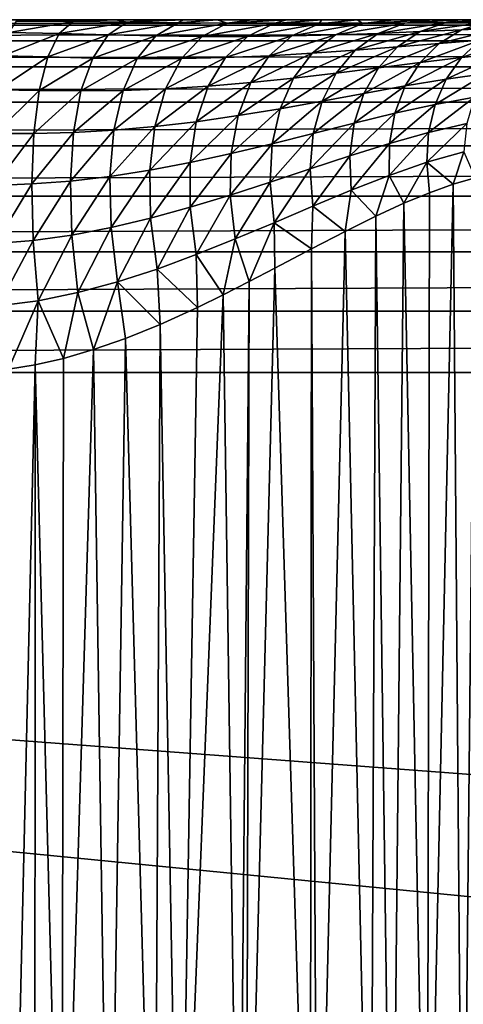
# Model space of a CAD drawing. Header units: metres. Extents: x -105 to 105, y -71 to 59.
# Tile 102 of 117: x -25 to -19, y 5 to 18. Entities that reach past the tile are written whole.
import ezdxf

# ---------------------------------------------------------------- set-up
doc = ezdxf.new("R2010")
doc.units = ezdxf.units.M
doc.layers.add('solid_WAMAS_150_SW0001', color=7, linetype='CONTINUOUS')

msp = doc.modelspace()

# ---------------------------------------------------------------- linework, layer by layer
at = {"layer": 'solid_WAMAS_150_SW0001'}
for points in [[(-75.814568, 18.25, 10.86952), (-90, 18.25, 12.05), (90, 18.25, 12.05)], [(-90, 18.178596, 12.866146), (90, 18.25, 12.05), (-90, 18.25, 12.05)], [(90, 18.178596, 12.866146), (90, 18.25, 12.05), (-90, 18.178596, 12.866146)], [(-74.185432, 18.25, 10.86952), (-75.814568, 18.25, 10.86952), (90, 18.25, 12.05)], [(-72.574532, 18.25, 10.626717), (-74.185432, 18.25, 10.86952), (90, 18.25, 12.05)], [(-71.017776, 18.25, 10.146522), (-72.574532, 18.25, 10.626717), (90, 18.25, 12.05)], [(-69.550003, 18.25, 9.439677), (-71.017776, 18.25, 10.146522), (90, 18.25, 12.05)], [(-68.203964, 18.25, 8.521966), (-69.550003, 18.25, 9.439677), (90, 18.25, 12.05)], [(-67.009727, 18.25, 7.413873), (-68.203964, 18.25, 8.521966), (90, 18.25, 12.05)], [(-65.994003, 18.25, 6.140199), (-67.009727, 18.25, 7.413873), (90, 18.25, 12.05)], [(-65.179436, 18.25, 4.729321), (-65.994003, 18.25, 6.140199), (90, 18.25, 12.05)], [(-64.584259, 18.25, 3.212844), (-65.179436, 18.25, 4.729321), (90, 18.25, 12.05)], [(-64.221741, 18.25, 1.624555), (-64.584259, 18.25, 3.212844), (90, 18.25, 12.05)], [(74.185432, 18.25, 10.86952), (-64.221741, 18.25, 1.624555), (90, 18.25, 12.05)], [(74.185432, 18.25, 10.86952), (-64.099998, 18.25), (-64.221741, 18.25, 1.624555)], [(72.574532, 18.25, 10.626717), (-57.793198, 18.25, -12.050066), (-64.099998, 18.25)], [(74.185432, 18.25, 10.86952), (72.574532, 18.25, 10.626717), (-64.099998, 18.25)], [(72.574532, 18.25, 10.626717), (-25.726921, 18.25, -12.050113), (-57.793198, 18.25, -12.050066)], [(72.574532, 18.25, 10.626717), (-24.917927, 18.25, -12.103674), (-25.726921, 18.25, -12.050113)], [(-25.049297, 18.077888, -13.352572), (-24.948313, 18.232513, -12.506663), (-24.193663, 18.226337, -12.718699)], [(-24.948313, 18.232513, -12.506663), (-24.917927, 18.25, -12.103674), (-24.496164, 18.25, -12.172954)], [(-24.193663, 18.226337, -12.718699), (-24.948313, 18.232513, -12.506663), (-24.496164, 18.25, -12.172954)], [(72.574532, 18.25, 10.626717), (-24.496164, 18.25, -12.172954), (-24.917927, 18.25, -12.103674)], [(72.574532, 18.25, 10.626717), (-24.065376, 18.25, -12.272448), (-24.496164, 18.25, -12.172954)], [(-24.193663, 18.226337, -12.718699), (-24.496164, 18.25, -12.172954), (-24.065376, 18.25, -12.272448)], [(-24.193663, 18.226337, -12.718699), (-24.065376, 18.25, -12.272448), (-23.626657, 18.25, -12.403544)], [(-23.475418, 18.217978, -13.022097), (-24.193663, 18.226337, -12.718699), (-23.626657, 18.25, -12.403544)], [(72.574532, 18.25, 10.626717), (-23.626657, 18.25, -12.403544), (-24.065376, 18.25, -12.272448)], [(72.574532, 18.25, 10.626717), (-23.181065, 18.25, -12.567706), (-23.626657, 18.25, -12.403544)], [(-23.475418, 18.217978, -13.022097), (-23.626657, 18.25, -12.403544), (-23.181065, 18.25, -12.567706)], [(-23.475418, 18.217978, -13.022097), (-23.181065, 18.25, -12.567706), (-22.729717, 18.25, -12.766486)], [(-22.79369, 18.209265, -13.3877), (-23.475418, 18.217978, -13.022097), (-22.729717, 18.25, -12.766486)], [(72.574532, 18.25, 10.626717), (-22.729717, 18.25, -12.766486), (-23.181065, 18.25, -12.567706)], [(-22.79369, 18.209265, -13.3877), (-22.729717, 18.25, -12.766486), (-22.273928, 18.25, -13.001479)], [(-22.144119, 18.201956, -13.797793), (-22.79369, 18.209265, -13.3877), (-22.273928, 18.25, -13.001479)], [(72.574532, 18.25, 10.626717), (-22.273928, 18.25, -13.001479), (-22.729717, 18.25, -12.766486)], [(72.574532, 18.25, 10.626717), (-21.814255, 18.25, -13.274734), (-22.273928, 18.25, -13.001479)], [(-22.144119, 18.201956, -13.797793), (-22.273928, 18.25, -13.001479), (-21.814255, 18.25, -13.274734)], [(-22.144119, 18.201956, -13.797793), (-21.814255, 18.25, -13.274734), (-21.350466, 18.25, -13.589092)], [(-21.521212, 18.19747, -14.242221), (-22.144119, 18.201956, -13.797793), (-21.350466, 18.25, -13.589092)], [(72.574532, 18.25, 10.626717), (-21.350466, 18.25, -13.589092), (-21.814255, 18.25, -13.274734)], [(-21.521212, 18.19747, -14.242221), (-21.350466, 18.25, -13.589092), (-20.882088, 18.25, -13.948215)], [(-20.920641, 18.19652, -14.716128), (-21.521212, 18.19747, -14.242221), (-20.882088, 18.25, -13.948215)], [(72.574532, 18.25, 10.626717), (-20.882088, 18.25, -13.948215), (-21.350466, 18.25, -13.589092)], [(-20.920641, 18.19652, -14.716128), (-20.882088, 18.25, -13.948215), (-20.407223, 18.25, -14.357742)], [(-20.339138, 18.199215, -15.217208), (-20.920641, 18.19652, -14.716128), (-20.407223, 18.25, -14.357742)], [(72.574532, 18.25, 10.626717), (-20.407223, 18.25, -14.357742), (-20.882088, 18.25, -13.948215)], [(72.574532, 18.25, 10.626717), (-19.920738, 18.25, -14.827411), (-20.407223, 18.25, -14.357742)], [(-20.339138, 18.199215, -15.217208), (-20.407223, 18.25, -14.357742), (-19.920738, 18.25, -14.827411)], [(-20.339138, 18.199215, -15.217208), (-19.920738, 18.25, -14.827411), (-19.410824, 18.25, -15.376492)], [(-19.774227, 18.205095, -15.744175), (-20.339138, 18.199215, -15.217208), (-19.410824, 18.25, -15.376492)], [(72.574532, 18.25, 10.626717), (-19.410824, 18.25, -15.376492), (-19.920738, 18.25, -14.827411)], [(-19.774227, 18.205095, -15.744175), (-19.410824, 18.25, -15.376492), (-19.046295, 18.25, -15.805462)], [(-19.223976, 18.213221, -16.295839), (-19.774227, 18.205095, -15.744175), (-19.046295, 18.25, -15.805462)], [(72.574532, 18.25, 10.626717), (-19.046295, 18.25, -15.805462), (-19.410824, 18.25, -15.376492)], [(-19.223976, 18.213221, -16.295839), (-19.046295, 18.25, -15.805462), (-18.659809, 18.25, -16.290936)], [(-18.686661, 18.222303, -16.870409), (-19.223976, 18.213221, -16.295839), (-18.659809, 18.25, -16.290936)], [(72.574532, 18.25, 10.626717), (-18.659809, 18.25, -16.290936), (-19.046295, 18.25, -15.805462)], [(-19.019297, 18.115891, -17.154352), (-18.686661, 18.222303, -16.870409), (-18.160639, 18.230906, -17.465063)], [(-18.480137, 18.139753, -17.719137), (-19.019297, 18.115891, -17.154352), (-18.160639, 18.230906, -17.465063)], [(90, 18.178596, 12.866146), (-90, 18.178596, 12.866146), (-90, 17.966555, 13.657495)], [(90, 17.966555, 13.657495), (90, 18.178596, 12.866146), (-90, 17.966555, 13.657495)], [(-24.379183, 18.064205, -13.522668), (-25.049297, 18.077888, -13.352572), (-24.193663, 18.226337, -12.718699)], [(-24.379183, 18.064205, -13.522668), (-24.193663, 18.226337, -12.718699), (-23.475418, 18.217978, -13.022097)], [(-23.726263, 18.048693, -13.768538), (-24.379183, 18.064205, -13.522668), (-23.475418, 18.217978, -13.022097)], [(-23.726263, 18.048693, -13.768538), (-23.475418, 18.217978, -13.022097), (-22.79369, 18.209265, -13.3877)], [(-23.09174, 18.035749, -14.068801), (-23.726263, 18.048693, -13.768538), (-22.79369, 18.209265, -13.3877)], [(-23.09174, 18.035749, -14.068801), (-22.79369, 18.209265, -13.3877), (-22.144119, 18.201956, -13.797793)], [(-22.473919, 18.028215, -14.410965), (-23.09174, 18.035749, -14.068801), (-22.144119, 18.201956, -13.797793)], [(-22.473919, 18.028215, -14.410965), (-22.144119, 18.201956, -13.797793), (-21.521212, 18.19747, -14.242221)], [(-21.870077, 18.027733, -14.788368), (-22.473919, 18.028215, -14.410965), (-21.521212, 18.19747, -14.242221)], [(-21.870077, 18.027733, -14.788368), (-21.521212, 18.19747, -14.242221), (-20.920641, 18.19652, -14.716128)], [(-21.278484, 18.034632, -15.198342), (-21.870077, 18.027733, -14.788368), (-20.920641, 18.19652, -14.716128)], [(-21.278484, 18.034632, -15.198342), (-20.920641, 18.19652, -14.716128), (-20.339138, 18.199215, -15.217208)], [(-20.698053, 18.048391, -15.6401), (-21.278484, 18.034632, -15.198342), (-20.339138, 18.199215, -15.217208)], [(-20.698053, 18.048391, -15.6401), (-20.339138, 18.199215, -15.217208), (-19.774227, 18.205095, -15.744175)], [(-20.128181, 18.067793, -16.11355), (-20.698053, 18.048391, -15.6401), (-19.774227, 18.205095, -15.744175)], [(-20.128181, 18.067793, -16.11355), (-19.774227, 18.205095, -15.744175), (-19.223976, 18.213221, -16.295839)], [(-19.568632, 18.091043, -16.618559), (-20.128181, 18.067793, -16.11355), (-19.223976, 18.213221, -16.295839)], [(-19.873055, 17.887424, -16.940626), (-19.568632, 18.091043, -16.618559), (-19.019297, 18.115891, -17.154352)], [(-19.317059, 17.933239, -17.438202), (-19.873055, 17.887424, -16.940626), (-19.019297, 18.115891, -17.154352)], [(-19.568632, 18.091043, -16.618559), (-19.223976, 18.213221, -16.295839), (-18.686661, 18.222303, -16.870409)], [(-19.019297, 18.115891, -17.154352), (-19.568632, 18.091043, -16.618559), (-18.686661, 18.222303, -16.870409)], [(-19.317059, 17.933239, -17.438202), (-19.019297, 18.115891, -17.154352), (-18.480137, 18.139753, -17.719137)], [(-18.770205, 17.976473, -17.972401), (-19.317059, 17.933239, -17.438202), (-18.480137, 18.139753, -17.719137)], [(90, 17.966555, 13.657495), (-90, 17.966555, 13.657495), (-90, 17.620319, 14.4)], [(90, 17.620319, 14.4), (90, 17.966555, 13.657495), (-90, 17.620319, 14.4)], [(-25.131802, 17.768513, -14.157028), (-25.049297, 18.077888, -13.352572), (-24.379183, 18.064205, -13.522668)], [(-24.53162, 17.753666, -14.289086), (-25.131802, 17.768513, -14.157028), (-24.379183, 18.064205, -13.522668)], [(-24.53162, 17.753666, -14.289086), (-24.379183, 18.064205, -13.522668), (-23.726263, 18.048693, -13.768538)], [(-23.93358, 17.739492, -14.4828), (-24.53162, 17.753666, -14.289086), (-23.726263, 18.048693, -13.768538)], [(-23.93358, 17.739492, -14.4828), (-23.726263, 18.048693, -13.768538), (-23.09174, 18.035749, -14.068801)], [(-23.339668, 17.73176, -14.723754), (-23.93358, 17.739492, -14.4828), (-23.09174, 18.035749, -14.068801)], [(-23.339668, 17.73176, -14.723754), (-23.09174, 18.035749, -14.068801), (-22.473919, 18.028215, -14.410965)], [(-22.750282, 17.733622, -15.004066), (-23.339668, 17.73176, -14.723754), (-22.473919, 18.028215, -14.410965)], [(-22.750282, 17.733622, -15.004066), (-22.473919, 18.028215, -14.410965), (-21.870077, 18.027733, -14.788368)], [(-22.164898, 17.746458, -15.320119), (-22.750282, 17.733622, -15.004066), (-21.870077, 18.027733, -14.788368)], [(-22.164898, 17.746458, -15.320119), (-21.870077, 18.027733, -14.788368), (-21.278484, 18.034632, -15.198342)], [(-21.583786, 17.769941, -15.671121), (-22.164898, 17.746458, -15.320119), (-21.278484, 18.034632, -15.198342)], [(-21.583786, 17.769941, -15.671121), (-21.278484, 18.034632, -15.198342), (-20.698053, 18.048391, -15.6401)], [(-21.007524, 17.802761, -16.05759), (-21.583786, 17.769941, -15.671121), (-20.698053, 18.048391, -15.6401)], [(-21.007524, 17.802761, -16.05759), (-20.698053, 18.048391, -15.6401), (-20.128181, 18.067793, -16.11355)], [(-20.436928, 17.842833, -16.480488), (-21.007524, 17.802761, -16.05759), (-20.128181, 18.067793, -16.11355)], [(-20.436928, 17.842833, -16.480488), (-20.128181, 18.067793, -16.11355), (-19.568632, 18.091043, -16.618559)], [(-19.873055, 17.887424, -16.940626), (-20.436928, 17.842833, -16.480488), (-19.568632, 18.091043, -16.618559)], [(-19.56962, 17.680689, -17.712109), (-19.317059, 17.933239, -17.438202), (-18.770205, 17.976473, -17.972401)], [(-19.020781, 17.746733, -18.216064), (-19.56962, 17.680689, -17.712109), (-18.770205, 17.976473, -17.972401)], [(-19.020781, 17.746733, -18.216064), (-18.770205, 17.976473, -17.972401), (-18.233805, 18.01298, -18.541155)], [(-18.482561, 17.801914, -18.761543), (-19.020781, 17.746733, -18.216064), (-18.233805, 18.01298, -18.541155)], [(-21.256813, 17.470844, -16.4552), (-21.007524, 17.802761, -16.05759), (-20.436928, 17.842833, -16.480488)], [(-20.689756, 17.538019, -16.832254), (-21.256813, 17.470844, -16.4552), (-20.436928, 17.842833, -16.480488)], [(-20.689756, 17.538019, -16.832254), (-20.436928, 17.842833, -16.480488), (-19.873055, 17.887424, -16.940626)], [(-20.126684, 17.609428, -17.25087), (-20.689756, 17.538019, -16.832254), (-19.873055, 17.887424, -16.940626)], [(-20.126684, 17.609428, -17.25087), (-19.873055, 17.887424, -16.940626), (-19.317059, 17.933239, -17.438202)], [(-19.56962, 17.680689, -17.712109), (-20.126684, 17.609428, -17.25087), (-19.317059, 17.933239, -17.438202)], [(-25.192965, 17.315123, -14.892124), (-25.131802, 17.768513, -14.157028), (-24.53162, 17.753666, -14.289086)], [(-24.645691, 17.305492, -14.991366), (-25.192965, 17.315123, -14.892124), (-24.53162, 17.753666, -14.289086)], [(-24.645691, 17.305492, -14.991366), (-24.53162, 17.753666, -14.289086), (-23.93358, 17.739492, -14.4828)], [(-24.090176, 17.301105, -15.140105), (-24.645691, 17.305492, -14.991366), (-23.93358, 17.739492, -14.4828)], [(-24.090176, 17.301105, -15.140105), (-23.93358, 17.739492, -14.4828), (-23.339668, 17.73176, -14.723754)], [(-23.528873, 17.307842, -15.329838), (-24.090176, 17.301105, -15.140105), (-23.339668, 17.73176, -14.723754)], [(-23.528873, 17.307842, -15.329838), (-23.339668, 17.73176, -14.723754), (-22.750282, 17.733622, -15.004066)], [(-22.963625, 17.328394, -15.556522), (-23.528873, 17.307842, -15.329838), (-22.750282, 17.733622, -15.004066)], [(-22.963625, 17.328394, -15.556522), (-22.750282, 17.733622, -15.004066), (-22.164898, 17.746458, -15.320119)], [(-22.395447, 17.3634, -15.819027), (-22.963625, 17.328394, -15.556522), (-22.164898, 17.746458, -15.320119)], [(-22.395447, 17.3634, -15.819027), (-22.164898, 17.746458, -15.320119), (-21.583786, 17.769941, -15.671121)], [(-21.825954, 17.411631, -16.118065), (-22.395447, 17.3634, -15.819027), (-21.583786, 17.769941, -15.671121)], [(-21.825954, 17.411631, -16.118065), (-21.583786, 17.769941, -15.671121), (-21.007524, 17.802761, -16.05759)], [(-21.256813, 17.470844, -16.4552), (-21.825954, 17.411631, -16.118065), (-21.007524, 17.802761, -16.05759)], [(-19.768217, 17.366997, -17.96657), (-19.56962, 17.680689, -17.712109), (-19.020781, 17.746733, -18.216064)], [(-19.223173, 17.458498, -18.441677), (-19.768217, 17.366997, -17.96657), (-19.020781, 17.746733, -18.216064)], [(-19.223173, 17.458498, -18.441677), (-19.020781, 17.746733, -18.216064), (-18.482561, 17.801914, -18.761543)], [(-18.688747, 17.534086, -18.963419), (-19.223173, 17.458498, -18.441677), (-18.482561, 17.801914, -18.761543)], [(90, 17.620319, 14.4), (-90, 17.620319, 14.4), (-90, 17.15041, 15.071102)], [(90, 17.15041, 15.071102), (90, 17.620319, 14.4), (-90, 17.15041, 15.071102)], [(-20.877895, 17.163927, -17.156651), (-20.689756, 17.538019, -16.832254), (-20.126684, 17.609428, -17.25087)], [(-20.320724, 17.266701, -17.538528), (-20.877895, 17.163927, -17.156651), (-20.126684, 17.609428, -17.25087)], [(-20.320724, 17.266701, -17.538528), (-20.126684, 17.609428, -17.25087), (-19.56962, 17.680689, -17.712109)], [(-19.768217, 17.366997, -17.96657), (-20.320724, 17.266701, -17.538528), (-19.56962, 17.680689, -17.712109)], [(-21.996586, 16.972128, -16.523666), (-21.825954, 17.411631, -16.118065), (-21.256813, 17.470844, -16.4552)], [(-21.437273, 17.064159, -16.819132), (-21.996586, 16.972128, -16.523666), (-21.256813, 17.470844, -16.4552)], [(-21.437273, 17.064159, -16.819132), (-21.256813, 17.470844, -16.4552), (-20.689756, 17.538019, -16.832254)], [(-20.877895, 17.163927, -17.156651), (-21.437273, 17.064159, -16.819132), (-20.689756, 17.538019, -16.832254)], [(-19.90596, 17.003048, -18.19276), (-19.768217, 17.366997, -17.96657), (-19.223173, 17.458498, -18.441677)], [(-19.370358, 17.121773, -18.641411), (-19.90596, 17.003048, -18.19276), (-19.223173, 17.458498, -18.441677)], [(-19.370358, 17.121773, -18.641411), (-19.223173, 17.458498, -18.441677), (-18.688747, 17.534086, -18.963419)], [(-18.845213, 17.218784, -19.139776), (-19.370358, 17.121773, -18.641411), (-18.688747, 17.534086, -18.963419)], [(-25.230665, 16.733446, -15.532357), (-25.192965, 17.315123, -14.892124), (-24.645691, 17.305492, -14.991366)], [(-23.65279, 16.778704, -15.866025), (-23.528873, 17.307842, -15.329838), (-22.963625, 17.328394, -15.556522)], [(-23.106543, 16.826591, -16.049168), (-23.65279, 16.778704, -15.866025), (-22.963625, 17.328394, -15.556522)], [(-23.106543, 16.826591, -16.049168), (-22.963625, 17.328394, -15.556522), (-22.395447, 17.3634, -15.819027)], [(-22.553722, 16.89185, -16.267784), (-23.106543, 16.826591, -16.049168), (-22.395447, 17.3634, -15.819027)], [(-22.553722, 16.89185, -16.267784), (-22.395447, 17.3634, -15.819027), (-21.825954, 17.411631, -16.118065)], [(-21.996586, 16.972128, -16.523666), (-22.553722, 16.89185, -16.267784), (-21.825954, 17.411631, -16.118065)], [(-20.448441, 16.871128, -17.793621), (-20.320724, 17.266701, -17.538528), (-19.768217, 17.366997, -17.96657)], [(-19.90596, 17.003048, -18.19276), (-20.448441, 16.871128, -17.793621), (-19.768217, 17.366997, -17.96657)], [(-24.717434, 16.735231, -15.605145), (-25.230665, 16.733446, -15.532357), (-24.645691, 17.305492, -14.991366)], [(-24.717434, 16.735231, -15.605145), (-24.645691, 17.305492, -14.991366), (-24.090176, 17.301105, -15.140105)], [(-24.190619, 16.748739, -15.71765), (-24.717434, 16.735231, -15.605145), (-24.090176, 17.301105, -15.140105)], [(-24.190619, 16.748739, -15.71765), (-24.090176, 17.301105, -15.140105), (-23.528873, 17.307842, -15.329838)], [(-23.65279, 16.778704, -15.866025), (-24.190619, 16.748739, -15.71765), (-23.528873, 17.307842, -15.329838)], [(-20.99482, 16.733534, -17.442421), (-20.877895, 17.163927, -17.156651), (-20.320724, 17.266701, -17.538528)], [(-20.448441, 16.871128, -17.793621), (-20.99482, 16.733534, -17.442421), (-20.320724, 17.266701, -17.538528)], [(-19.457232, 16.748236, -18.808338), (-19.370358, 17.121773, -18.641411), (-18.845213, 17.218784, -19.139776)], [(-18.946527, 16.866947, -19.2845), (-19.457232, 16.748236, -18.808338), (-18.845213, 17.218784, -19.139776)], [(90, 17.15041, 15.071102), (-90, 17.15041, 15.071102), (-90, 16.571102, 15.650409)], [(90, 16.571102, 15.650409), (90, 17.15041, 15.071102), (-90, 16.571102, 15.650409)], [(-22.089766, 16.466684, -16.873856), (-21.996586, 16.972128, -16.523666), (-21.437273, 17.064159, -16.819132)], [(-21.542645, 16.596811, -17.136761), (-22.089766, 16.466684, -16.873856), (-21.437273, 17.064159, -16.819132)], [(-21.542645, 16.596811, -17.136761), (-21.437273, 17.064159, -16.819132), (-20.877895, 17.163927, -17.156651)], [(-20.99482, 16.733534, -17.442421), (-21.542645, 16.596811, -17.136761), (-20.877895, 17.163927, -17.156651)], [(-19.978071, 16.601467, -18.382833), (-19.90596, 17.003048, -18.19276), (-19.370358, 17.121773, -18.641411)], [(-19.457232, 16.748236, -18.808338), (-19.978071, 16.601467, -18.382833), (-19.370358, 17.121773, -18.641411)], [(-22.634237, 16.348164, -16.650822), (-22.553722, 16.89185, -16.267784), (-21.996586, 16.972128, -16.523666)], [(-22.089766, 16.466684, -16.873856), (-22.634237, 16.348164, -16.650822), (-21.996586, 16.972128, -16.523666)], [(-20.505402, 16.436434, -18.007299), (-20.448441, 16.871128, -17.793621), (-19.90596, 17.003048, -18.19276)], [(-19.978071, 16.601467, -18.382833), (-20.505402, 16.436434, -18.007299), (-19.90596, 17.003048, -18.19276)], [(-23.707121, 16.162701, -16.313717), (-23.65279, 16.778704, -15.866025), (-23.106543, 16.826591, -16.049168)], [(-23.17408, 16.245621, -16.464912), (-23.707121, 16.162701, -16.313717), (-23.106543, 16.826591, -16.049168)], [(-23.17408, 16.245621, -16.464912), (-23.106543, 16.826591, -16.049168), (-22.553722, 16.89185, -16.267784)], [(-22.634237, 16.348164, -16.650822), (-23.17408, 16.245621, -16.464912), (-22.553722, 16.89185, -16.267784)], [(-21.036472, 16.26177, -17.679651), (-20.99482, 16.733534, -17.442421), (-20.448441, 16.871128, -17.793621)], [(-20.505402, 16.436434, -18.007299), (-21.036472, 16.26177, -17.679651), (-20.448441, 16.871128, -17.793621)], [(-19.480778, 16.350845, -18.936668), (-19.457232, 16.748236, -18.808338), (-18.946527, 16.866947, -19.2845)], [(-18.989178, 16.490782, -19.392569), (-19.480778, 16.350845, -18.936668), (-18.946527, 16.866947, -19.2845)], [(-25.243595, 16.043659, -16.055517), (-25.230665, 16.733446, -15.532357), (-24.717434, 16.735231, -15.605145)], [(-24.744364, 16.062666, -16.109131), (-25.243595, 16.043659, -16.055517), (-24.717434, 16.735231, -15.605145)], [(-24.744364, 16.062666, -16.109131), (-24.717434, 16.735231, -15.605145), (-24.190619, 16.748739, -15.71765)], [(-24.231422, 16.101557, -16.1954), (-24.744364, 16.062666, -16.109131), (-24.190619, 16.748739, -15.71765)], [(-24.231422, 16.101557, -16.1954), (-24.190619, 16.748739, -15.71765), (-23.65279, 16.778704, -15.866025)], [(-23.707121, 16.162701, -16.313717), (-24.231422, 16.101557, -16.1954), (-23.65279, 16.778704, -15.866025)], [(-21.569269, 16.085016, -17.39707), (-21.542645, 16.596811, -17.136761), (-20.99482, 16.733534, -17.442421)], [(-21.036472, 16.26177, -17.679651), (-21.569269, 16.085016, -17.39707), (-20.99482, 16.733534, -17.442421)], [(-19.98205, 16.176188, -18.530193), (-19.978071, 16.601467, -18.382833), (-19.457232, 16.748236, -18.808338)], [(-19.480778, 16.350845, -18.936668), (-19.98205, 16.176188, -18.530193), (-19.457232, 16.748236, -18.808338)], [(90, 16.571102, 15.650409), (-90, 16.571102, 15.650409), (-90, 15.9, 16.120319)], [(90, 15.9, 16.120319), (90, 16.571102, 15.650409), (-90, 15.9, 16.120319)], [(-22.102257, 15.912829, -17.156487), (-22.089766, 16.466684, -16.873856), (-21.542645, 16.596811, -17.136761)], [(-21.569269, 16.085016, -17.39707), (-22.102257, 15.912829, -17.156487), (-21.542645, 16.596811, -17.136761)], [(-20.489635, 15.977699, -18.17215), (-20.505402, 16.436434, -18.007299), (-19.978071, 16.601467, -18.382833)], [(-19.98205, 16.176188, -18.530193), (-20.489635, 15.977699, -18.17215), (-19.978071, 16.601467, -18.382833)], [(-22.634199, 15.751205, -16.954855), (-22.634237, 16.348164, -16.650822), (-22.089766, 16.466684, -16.873856)], [(-22.102257, 15.912829, -17.156487), (-22.634199, 15.751205, -16.954855), (-22.089766, 16.466684, -16.873856)], [(-21.00141, 15.765002, -17.860111), (-21.036472, 16.26177, -17.679651), (-20.505402, 16.436434, -18.007299)], [(-20.489635, 15.977699, -18.17215), (-21.00141, 15.765002, -17.860111), (-20.505402, 16.436434, -18.007299)], [(-18.989178, 16.490782, -19.392569), (-19.129461, 16.057766, -19.306316), (-19.480778, 16.350845, -18.936668)], [(-18.989178, 16.490782, -19.392569), (-18.838329, 16.143246, -19.595598), (-19.129461, 16.057766, -19.306316)], [(-23.163893, 15.605638, -16.789335), (-23.17408, 16.245621, -16.464912), (-22.634237, 16.348164, -16.650822)], [(-22.634199, 15.751205, -16.954855), (-23.163893, 15.605638, -16.789335), (-22.634237, 16.348164, -16.650822)], [(-21.516228, 15.546525, -17.591028), (-21.569269, 16.085016, -17.39707), (-21.036472, 16.26177, -17.679651)], [(-21.00141, 15.765002, -17.860111), (-21.516228, 15.546525, -17.591028), (-21.036472, 16.26177, -17.679651)], [(-19.480778, 16.350845, -18.936668), (-19.785566, 15.804573, -18.733141), (-19.98205, 16.176188, -18.530193)], [(-19.480778, 16.350845, -18.936668), (-19.443977, 15.945409, -19.018625), (-19.785566, 15.804573, -18.733141)], [(-19.480778, 16.350845, -18.936668), (-19.129461, 16.057766, -19.306316), (-19.443977, 15.945409, -19.018625)], [(-24.211174, 15.382008, -16.55678), (-24.231422, 16.101557, -16.1954), (-23.707121, 16.162701, -16.313717)], [(-23.68998, 15.4812, -16.657381), (-24.211174, 15.382008, -16.55678), (-23.707121, 16.162701, -16.313717)], [(-23.68998, 15.4812, -16.657381), (-23.707121, 16.162701, -16.313717), (-23.17408, 16.245621, -16.464912)], [(-23.163893, 15.605638, -16.789335), (-23.68998, 15.4812, -16.657381), (-23.17408, 16.245621, -16.464912)], [(-19.98205, 16.176188, -18.530193), (-20.158815, 15.633542, -18.450769), (-20.489635, 15.977699, -18.17215)], [(-19.98205, 16.176188, -18.530193), (-19.785566, 15.804573, -18.733141), (-20.158815, 15.633542, -18.450769)], [(-19.000563, 0, -19.431564), (-19.129461, 16.057766, -19.306316), (-18.838329, 16.143246, -19.595598)], [(-18.754372, 0, -19.68338), (-19.000563, 0, -19.431564), (-18.838329, 16.143246, -19.595598)], [(-25.231304, 15.269696, -16.443457), (-25.243595, 16.043659, -16.055517), (-24.744364, 16.062666, -16.109131)], [(-24.725544, 15.311131, -16.485838), (-25.231304, 15.269696, -16.443457), (-24.744364, 16.062666, -16.109131)], [(-24.725544, 15.311131, -16.485838), (-24.744364, 16.062666, -16.109131), (-24.231422, 16.101557, -16.1954)], [(-24.211174, 15.382008, -16.55678), (-24.725544, 15.311131, -16.485838), (-24.231422, 16.101557, -16.1954)], [(-22.033628, 15.32978, -17.361752), (-22.102257, 15.912829, -17.156487), (-21.569269, 16.085016, -17.39707)], [(-21.516228, 15.546525, -17.591028), (-22.033628, 15.32978, -17.361752), (-21.569269, 16.085016, -17.39707)], [(-19.47468, 0, -18.991848), (-19.443977, 15.945409, -19.018625), (-19.129461, 16.057766, -19.306316)], [(-19.000563, 0, -19.431564), (-19.47468, 0, -18.991848), (-19.129461, 16.057766, -19.306316)], [(90, 15.9, 16.120319), (-90, 15.9, 16.120319), (-90, 15.157495, 16.466555)], [(90, 15.157495, 16.466555), (90, 15.9, 16.120319), (-90, 15.157495, 16.466555)], [(-22.553604, 15.121682, -17.169333), (-22.634199, 15.751205, -16.954855), (-22.102257, 15.912829, -17.156487)], [(-22.033628, 15.32978, -17.361752), (-22.553604, 15.121682, -17.169333), (-22.102257, 15.912829, -17.156487)], [(-20.489635, 15.977699, -18.17215), (-20.56868, 15.431094, -18.173389), (-21.00141, 15.765002, -17.860111)], [(-20.489635, 15.977699, -18.17215), (-20.158815, 15.633542, -18.450769), (-20.56868, 15.431094, -18.173389)], [(-19.47468, 0, -18.991848), (-19.785566, 15.804573, -18.733141), (-19.443977, 15.945409, -19.018625)], [(-23.076334, 14.928843, -17.011179), (-23.163893, 15.605638, -16.789335), (-22.634199, 15.751205, -16.954855)], [(-22.553604, 15.121682, -17.169333), (-23.076334, 14.928843, -17.011179), (-22.634199, 15.751205, -16.954855)], [(-21.00141, 15.765002, -17.860111), (-21.019022, 15.197983, -17.904749), (-21.516228, 15.546525, -17.591028)], [(-21.00141, 15.765002, -17.860111), (-20.56868, 15.431094, -18.173389), (-21.019022, 15.197983, -17.904749)], [(-19.949675, 0, -18.605331), (-20.158815, 15.633542, -18.450769), (-19.785566, 15.804573, -18.733141)], [(-19.47468, 0, -18.991848), (-19.949675, 0, -18.605331), (-19.785566, 15.804573, -18.733141)], [(-23.601963, 14.757847, -16.885096), (-23.68998, 15.4812, -16.657381), (-23.163893, 15.605638, -16.789335)], [(-23.076334, 14.928843, -17.011179), (-23.601963, 14.757847, -16.885096), (-23.163893, 15.605638, -16.789335)], [(-20.23275, 0, -18.398287), (-20.56868, 15.431094, -18.173389), (-20.158815, 15.633542, -18.450769)], [(-19.949675, 0, -18.605331), (-20.23275, 0, -18.398287), (-20.158815, 15.633542, -18.450769)], [(-24.130573, 14.615056, -16.789255), (-24.211174, 15.382008, -16.55678), (-23.68998, 15.4812, -16.657381)], [(-23.601963, 14.757847, -16.885096), (-24.130573, 14.615056, -16.789255), (-23.68998, 15.4812, -16.657381)], [(-21.516228, 15.546525, -17.591028), (-21.850132, 14.761827, -17.49782), (-22.033628, 15.32978, -17.361752)], [(-21.516228, 15.546525, -17.591028), (-21.508057, 14.940467, -17.652168), (-21.850132, 14.761827, -17.49782)], [(-21.516228, 15.546525, -17.591028), (-21.019022, 15.197983, -17.904749), (-21.508057, 14.940467, -17.652168)], [(-24.661627, 14.506695, -16.7222), (-24.725544, 15.311131, -16.485838), (-24.211174, 15.382008, -16.55678)], [(-24.130573, 14.615056, -16.789255), (-24.661627, 14.506695, -16.7222), (-24.211174, 15.382008, -16.55678)], [(-20.937853, 0, -17.95052), (-21.019022, 15.197983, -17.904749), (-20.56868, 15.431094, -18.173389)], [(-20.23275, 0, -18.398287), (-20.937853, 0, -17.95052), (-20.56868, 15.431094, -18.173389)], [(-25.194221, 14.438403, -16.682718), (-25.231304, 15.269696, -16.443457), (-24.725544, 15.311131, -16.485838)], [(-24.661627, 14.506695, -16.7222), (-25.194221, 14.438403, -16.682718), (-24.725544, 15.311131, -16.485838)], [(-22.033628, 15.32978, -17.361752), (-22.196663, 14.585378, -17.35891), (-22.553604, 15.121682, -17.169333)], [(-22.033628, 15.32978, -17.361752), (-21.850132, 14.761827, -17.49782), (-22.196663, 14.585378, -17.35891)], [(90, 15.157495, 16.466555), (-90, 15.157495, 16.466555), (-90, 14.366146, 16.678596)], [(90, 14.366146, 16.678596), (90, 15.157495, 16.466555), (-90, 14.366146, 16.678596)], [(-22.553604, 15.121682, -17.169333), (-22.539633, 14.417679, -17.23772), (-23.076334, 14.928843, -17.011179)], [(-22.553604, 15.121682, -17.169333), (-22.196663, 14.585378, -17.35891), (-22.539633, 14.417679, -17.23772)], [(-21.036438, 0, -17.895075), (-21.508057, 14.940467, -17.652168), (-21.019022, 15.197983, -17.904749)], [(-20.937853, 0, -17.95052), (-21.036438, 0, -17.895075), (-21.019022, 15.197983, -17.904749)], [(-23.076334, 14.928843, -17.011179), (-23.033913, 14.19263, -17.089775), (-23.601963, 14.757847, -16.885096)], [(-23.076334, 14.928843, -17.011179), (-22.539633, 14.417679, -17.23772), (-23.033913, 14.19263, -17.089775)], [(-21.886742, 0, -17.482332), (-21.850132, 14.761827, -17.49782), (-21.508057, 14.940467, -17.652168)], [(-21.036438, 0, -17.895075), (-21.886742, 0, -17.482332), (-21.508057, 14.940467, -17.652168)], [(-23.601963, 14.757847, -16.885096), (-23.924131, 13.855539, -16.896036), (-24.130573, 14.615056, -16.789255)], [(-23.601963, 14.757847, -16.885096), (-23.495293, 14.005486, -16.978249), (-23.924131, 13.855539, -16.896036)], [(-23.601963, 14.757847, -16.885096), (-23.033913, 14.19263, -17.089775), (-23.495293, 14.005486, -16.978249)], [(-21.985153, 0, -17.441664), (-22.196663, 14.585378, -17.35891), (-21.850132, 14.761827, -17.49782)], [(-21.886742, 0, -17.482332), (-21.985153, 0, -17.441664), (-21.850132, 14.761827, -17.49782)], [(-24.130573, 14.615056, -16.789255), (-24.32416, 13.739551, -16.836845), (-24.661627, 14.506695, -16.7222)], [(-24.130573, 14.615056, -16.789255), (-23.924131, 13.855539, -16.896036), (-24.32416, 13.739551, -16.836845)], [(-22.779379, 0, -17.162146), (-22.539633, 14.417679, -17.23772), (-22.196663, 14.585378, -17.35891)], [(-21.985153, 0, -17.441664), (-22.779379, 0, -17.162146), (-22.196663, 14.585378, -17.35891)], [(-24.661627, 14.506695, -16.7222), (-25.05739, 13.595102, -16.769169), (-25.194221, 14.438403, -16.682718)], [(-24.661627, 14.506695, -16.7222), (-24.700417, 13.653768, -16.795748), (-25.05739, 13.595102, -16.769169)], [(-24.661627, 14.506695, -16.7222), (-24.32416, 13.739551, -16.836845), (-24.700417, 13.653768, -16.795748)], [(90, 14.366146, 16.678596), (-90, 13.55, 16.75), (90, 13.55, 16.75)], [(90, 14.366146, 16.678596), (-90, 14.366146, 16.678596), (-90, 13.55, 16.75)], [(-22.779379, 0, -17.162146), (-23.033913, 14.19263, -17.089775), (-22.539633, 14.417679, -17.23772)], [(-23.110659, 0, -17.069496), (-23.495293, 14.005486, -16.978249), (-23.033913, 14.19263, -17.089775)], [(-22.779379, 0, -17.162146), (-23.110659, 0, -17.069496), (-23.033913, 14.19263, -17.089775)], [(-23.714802, 0, -16.93367), (-23.924131, 13.855539, -16.896036), (-23.495293, 14.005486, -16.978249)], [(-23.110659, 0, -17.069496), (-23.714802, 0, -16.93367), (-23.495293, 14.005486, -16.978249)], [(-24.346786, 0, -16.833982), (-24.32416, 13.739551, -16.836845), (-23.924131, 13.855539, -16.896036)], [(-23.714802, 0, -16.93367), (-24.346786, 0, -16.833982), (-23.924131, 13.855539, -16.896036)], [(-25.017307, 0, -16.771568), (-25.05739, 13.595102, -16.769169), (-24.700417, 13.653768, -16.795748)], [(-24.703951, 0, -16.795425), (-25.017307, 0, -16.771568), (-24.700417, 13.653768, -16.795748)], [(-24.346786, 0, -16.833982), (-24.703951, 0, -16.795425), (-24.700417, 13.653768, -16.795748)], [(-24.346786, 0, -16.833982), (-24.700417, 13.653768, -16.795748), (-24.32416, 13.739551, -16.836845)], [(-90, 13.55, 16.75), (-48.007748, 0, 16.75), (-6.015833, 0, 16.75)], [(-4.604912, 0.352444, 16.75), (-90, 13.55, 16.75), (-6.015833, 0, 16.75)], [(90, 0, 16.75), (90, 13.55, 16.75), (-90, 13.55, 16.75)], [(48.007751, 0, 16.75), (90, 0, 16.75), (-90, 13.55, 16.75)], [(3.498325, 0.543356, 16.75), (48.007751, 0, 16.75), (-90, 13.55, 16.75)], [(2.677035, 0.630689, 16.75), (3.498325, 0.543356, 16.75), (-90, 13.55, 16.75)], [(2.044968, 0.64429, 16.75), (2.677035, 0.630689, 16.75), (-90, 13.55, 16.75)], [(2.012479, 0.64305, 16.75), (2.044968, 0.64429, 16.75), (-90, 13.55, 16.75)], [(1.491771, 0.592385, 16.75), (2.012479, 0.64305, 16.75), (-90, 13.55, 16.75)], [(1.00361, 0.487624, 16.75), (1.491771, 0.592385, 16.75), (-90, 13.55, 16.75)], [(0.731178, 0.399946, 16.75), (1.00361, 0.487624, 16.75), (-90, 13.55, 16.75)], [(0.595838, 0.346297, 16.75), (0.731178, 0.399946, 16.75), (-90, 13.55, 16.75)], [(-1.583322, 0.605131, 16.75), (0.595838, 0.346297, 16.75), (-90, 13.55, 16.75)], [(-2.132395, 0.649147, 16.75), (-1.583322, 0.605131, 16.75), (-90, 13.55, 16.75)], [(-2.610238, 0.636536, 16.75), (-2.132395, 0.649147, 16.75), (-90, 13.55, 16.75)], [(-2.744101, 0.626556, 16.75), (-2.610238, 0.636536, 16.75), (-90, 13.55, 16.75)], [(-3.54552, 0.535574, 16.75), (-2.744101, 0.626556, 16.75), (-90, 13.55, 16.75)], [(-4.177112, 0.436504, 16.75), (-3.54552, 0.535574, 16.75), (-90, 13.55, 16.75)], [(-4.604912, 0.352444, 16.75), (-4.177112, 0.436504, 16.75), (-90, 13.55, 16.75)]]:
    msp.add_3dface(points, dxfattribs=at)

doc.saveas('drawing.dxf')
